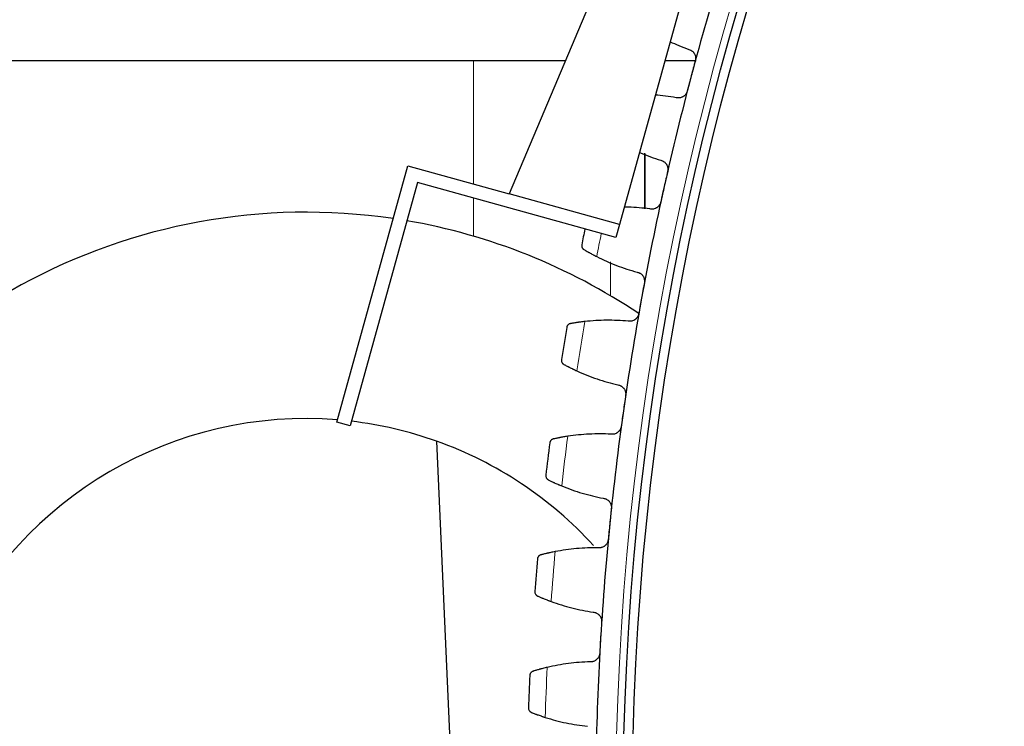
# Model space of a CAD drawing. Header units: inches. Extents: x 0 to 17820, y -10 to 12600.
# Tile 198 of 256: x 7592 to 7807, y 3833 to 3987. Entities that reach past the tile are written whole.
import ezdxf

# ---------------------------------------------------------------- set-up
doc = ezdxf.new("R2010")
doc.units = ezdxf.units.IN
doc.layers.add('1', color=7, linetype='Continuous', true_color=0xffffff)
doc.layers.add('254', color=7, linetype='Continuous', true_color=0xffffff)
doc.styles.add('latin_extended', font='simplex.shx')
doc.dimstyles.get("Standard").update_dxf_attribs({"dimtxt": 0.18, "dimasz": 0.18, "dimexe": 0.18, "dimexo": 0.0625, "dimgap": 0.09, "dimtad": 0, "dimtih": 1, "dimtoh": 1, "dimdec": 4, "dimzin": 0, "dimdsep": 46, "dimtxsty": 'Standard', "dimcen": 0.09, "dimadec": 0, "dimazin": 0, "dimtfac": 1, "dimtdec": 4, "dimtofl": 0, "dimtmove": 0, "dimatfit": 3, "dimfxl": 1, "dimtolj": 1, "dimtzin": 0, "dimarcsym": 0})

# ---------------------------------------------------------------- blocks, each defined once
blk = doc.blocks.new('_U12')
at = {"layer": '254', "color": 3, "linetype": 'Continuous', "lineweight": 13, "transparency": 16777216}
for p, q in [((7856.34, 6237.23), (6963.67, 6237.23)), ((6993.67, 6132.23), (6993.67, 3919.73)), ((8308.34, 3814.73), (6963.67, 3814.73))]:
    blk.add_line(p, q, dxfattribs=at)
at = {"layer": '254', "color": 3, "transparency": 16777216}
for points in [[(7011.17, 6132.23), (6976.17, 6132.23), (6993.67, 6237.23)], [(6976.17, 3919.73), (7011.17, 3919.73), (6993.67, 3814.73)]]:
    blk.add_solid(points, dxfattribs=at)
at = {"layer": 'Defpoints', "color": 0, "transparency": 16777216}
for p in [(7886.34, 6237.23), (6993.67, 3814.73), (8338.34, 3814.73)]:
    blk.add_point(p, dxfattribs=at)
at = {"layer": '254', "color": 2, "lineweight": 13, "transparency": 16777216, "insert": (6836.17, 4840.98), "char_height": 105, "attachment_point": 1, "rotation": 90, "style": 'latin_extended'}
blk.add_mtext('\\A1;2422', dxfattribs=at)

msp = doc.modelspace()

# ---------------------------------------------------------------- linework, layer by layer
at = {"layer": '1', "color": 2, "linetype": 'Continuous', "lineweight": 25}
for p, q in [((7752.424, 4075.968), (7698.467, 3948.761)), ((7759.17, 4074.097), (7722.558, 3942.08)), ((7710.762, 3977.733), (7512.31, 3977.733)), ((7739.137, 3977.733), (7732.446, 3977.733)), ((7728.161, 3945.482), (7728.161, 3957.532)), ((7660.9, 3898.99), (7676.4, 3954.88)), ((7676.4, 3954.88), (7698.467, 3948.761)), ((7678.489, 3951.188), (7663.791, 3898.188)), ((7721.756, 3939.189), (7678.489, 3951.188)), ((7722.558, 3942.08), (7698.467, 3948.761)), ((7722.558, 3942.08), (7721.756, 3939.189)), ((7663.791, 3898.188), (7660.9, 3898.99)), ((7682.672, 3894.8), (7689.542, 3737.457))]:
    msp.add_line(p, q, dxfattribs=at)
at = {"layer": '1', "color": 110, "linetype": 'Continuous', "lineweight": 13}
for p, q in [((7690.725, 3950.908), (7690.725, 3977.733)), ((7728.047, 3945.486), (7728.047, 3957.581)), ((7690.725, 3939.507), (7690.725, 3947.795)), ((7720.611, 3933.902), (7720.611, 3926.512))]:
    msp.add_line(p, q, dxfattribs=at)
msp.add_circle((8338.337, 3814.733), 616.6, dxfattribs=at)
at = {"layer": '1', "color": 2, "linetype": 'Continuous', "lineweight": 25}
for radius in [615, 613]:
    msp.add_circle((8338.337, 3814.733), radius, dxfattribs=at)
for centre, radius, start, end in [((8338.337, 3814.733), 621, 162.802548, 165.095541), ((8338.337, 3814.733), 621, 165.095541, 167.388535), ((8338.337, 3814.733), 621, 167.388535, 169.681529), ((7654.237, 3814.733), 130, 81.61313, 303.5025), ((7654.237, 3814.733), 130, 56.0925, 80.28563), ((8338.337, 3814.733), 636, 168.543286, 168.855957), ((8338.337, 3814.733), 621, 169.681529, 171.974522), ((8338.337, 3814.733), 636, 170.5071, 171.148951), ((7654.137, 3814.733), 85, 85.34973, 294.61532), ((8338.337, 3814.733), 621, 171.974522, 174.267516), ((7654.137, 3814.733), 85, 70.38468, 83.29733), ((7654.137, 3814.733), 85, 42.4374, 70.38468), ((8338.337, 3814.733), 636, 172.800094, 173.441944), ((8338.337, 3814.733), 621, 174.267516, 176.56051), ((8338.337, 3814.733), 636, 175.093087, 175.734938), ((8338.337, 3814.733), 621, 176.56051, 178.853503), ((8338.337, 3814.733), 636, 177.386081, 178.027932)]:
    msp.add_arc(centre, radius, start, end, dxfattribs=at)
at = {"layer": '1', "color": 110, "linetype": 'Continuous', "lineweight": 13}
for start, end in [(168.567026, 169.029392), (170.333665, 171.322386), (172.626659, 173.61538), (174.919652, 175.908373), (177.212646, 178.201367)]:
    msp.add_arc((8338.337, 3814.733), 632.294, start, end, dxfattribs=at)
at = {"layer": '1', "color": 2, "linetype": 'Continuous', "lineweight": 25}
for points, knots in [([(7733.607, 3981.929), (7734.235, 3981.632), (7735.588, 3981.029), (7736.97, 3980.49), (7737.713, 3980.222)], [0, 0, 0, 0, 0.4690383, 1, 1, 1, 1]), ([(7737.713, 3980.222), (7737.837, 3980.188), (7737.956, 3980.143), (7738.128, 3980.058), (7738.184, 3980.026), (7738.265, 3979.976), (7738.292, 3979.958), (7738.345, 3979.921), (7738.372, 3979.902), (7738.5, 3979.804), (7738.593, 3979.717), (7738.721, 3979.572), (7738.762, 3979.522), (7738.819, 3979.443), (7738.838, 3979.416), (7738.874, 3979.361), (7738.891, 3979.333), (7738.973, 3979.193), (7739.027, 3979.075), (7739.081, 3978.921), (7739.091, 3978.89), (7739.11, 3978.826), (7739.118, 3978.794), (7739.142, 3978.698), (7739.154, 3978.633), (7739.181, 3978.438), (7739.186, 3978.307), (7739.176, 3978.141), (7739.173, 3978.108), (7739.166, 3978.041), (7739.161, 3978.008), (7739.145, 3977.91), (7739.131, 3977.845), (7739.114, 3977.78)], [0, 0, 0, 0, 0.125, 0.125, 0.1875, 0.1875, 0.21875, 0.21875, 0.25, 0.25, 0.375, 0.375, 0.4375, 0.4375, 0.46875, 0.46875, 0.5, 0.5, 0.625, 0.625, 0.65625, 0.65625, 0.6875, 0.6875, 0.75, 0.75, 0.875, 0.875, 0.90625, 0.90625, 0.9375, 0.9375, 1, 1, 1, 1]), ([(7734.916, 3969.715), (7734.139, 3969.852), (7732.615, 3970.08), (7731.084, 3970.232), (7730.335, 3970.288)], [0, 0, 0, 0, 0.5113782, 1, 1, 1, 1]), ([(7737.346, 3971.138), (7737.329, 3971.073), (7737.289, 3970.947), (7737.21, 3970.766), (7737.146, 3970.65), (7737.093, 3970.566), (7737.075, 3970.538), (7737.037, 3970.484), (7737.018, 3970.457), (7736.917, 3970.327), (7736.827, 3970.231), (7736.704, 3970.124), (7736.679, 3970.103), (7736.64, 3970.072), (7736.627, 3970.062), (7736.601, 3970.042), (7736.534, 3969.994), (7736.411, 3969.915), (7736.296, 3969.856), (7736.178, 3969.803), (7736.118, 3969.779), (7735.933, 3969.716), (7735.808, 3969.687), (7735.617, 3969.661), (7735.554, 3969.656), (7735.457, 3969.652), (7735.425, 3969.652), (7735.36, 3969.653), (7735.328, 3969.654), (7735.168, 3969.663), (7735.041, 3969.683), (7734.916, 3969.715)], [0, 0, 0, 0, 0.0625, 0.125, 0.1875, 0.1875, 0.21875, 0.21875, 0.25, 0.25, 0.375, 0.375, 0.40625, 0.40625, 0.421875, 0.421875, 0.4375, 0.5, 0.5625, 0.5625, 0.625, 0.625, 0.75, 0.75, 0.8125, 0.8125, 0.84375, 0.84375, 0.875, 0.875, 1, 1, 1, 1]), ([(7726.891, 3957.821), (7726.977, 3957.783), (7727.784, 3957.432), (7729.33, 3956.81), (7730.82, 3956.297), (7731.573, 3956.059)], [0, 0, 0, 0, 0.0562142, 0.5281071, 1, 1, 1, 1]), ([(7731.573, 3956.059), (7731.698, 3956.03), (7731.819, 3955.989), (7731.994, 3955.911), (7732.051, 3955.882), (7732.134, 3955.835), (7732.162, 3955.818), (7732.217, 3955.783), (7732.244, 3955.765), (7732.376, 3955.673), (7732.473, 3955.589), (7732.606, 3955.45), (7732.649, 3955.401), (7732.709, 3955.324), (7732.729, 3955.298), (7732.767, 3955.245), (7732.785, 3955.218), (7732.873, 3955.081), (7732.932, 3954.966), (7732.992, 3954.813), (7733.003, 3954.783), (7733.024, 3954.72), (7733.034, 3954.688), (7733.061, 3954.593), (7733.076, 3954.529), (7733.111, 3954.335), (7733.121, 3954.204), (7733.118, 3954.038), (7733.116, 3954.004), (7733.112, 3953.938), (7733.108, 3953.905), (7733.096, 3953.806), (7733.085, 3953.74), (7733.071, 3953.675)], [0, 0, 0, 0, 0.125, 0.125, 0.1875, 0.1875, 0.21875, 0.21875, 0.25, 0.25, 0.375, 0.375, 0.4375, 0.4375, 0.46875, 0.46875, 0.5, 0.5, 0.625, 0.625, 0.65625, 0.65625, 0.6875, 0.6875, 0.75, 0.75, 0.875, 0.875, 0.90625, 0.90625, 0.9375, 0.9375, 1, 1, 1, 1]), ([(7731.57, 3946.967), (7731.555, 3946.902), (7731.52, 3946.774), (7731.449, 3946.59), (7731.389, 3946.472), (7731.34, 3946.386), (7731.323, 3946.357), (7731.287, 3946.301), (7731.269, 3946.274), (7731.173, 3946.139), (7731.088, 3946.041), (7730.969, 3945.928), (7730.944, 3945.906), (7730.907, 3945.874), (7730.894, 3945.863), (7730.869, 3945.843), (7730.804, 3945.792), (7730.684, 3945.708), (7730.572, 3945.644), (7730.456, 3945.587), (7730.397, 3945.56), (7730.214, 3945.49), (7730.09, 3945.456), (7729.901, 3945.423), (7729.838, 3945.415), (7729.742, 3945.407), (7729.709, 3945.406), (7729.645, 3945.404), (7729.613, 3945.403), (7729.452, 3945.406), (7729.325, 3945.421), (7729.198, 3945.448)], [0, 0, 0, 0, 0.0625, 0.125, 0.1875, 0.1875, 0.21875, 0.21875, 0.25, 0.25, 0.375, 0.375, 0.40625, 0.40625, 0.421875, 0.421875, 0.4375, 0.5, 0.5625, 0.5625, 0.625, 0.625, 0.75, 0.75, 0.8125, 0.8125, 0.84375, 0.84375, 0.875, 0.875, 1, 1, 1, 1]), ([(7729.198, 3945.448), (7728.416, 3945.554), (7726.849, 3945.724), (7724.965, 3945.834), (7723.864, 3945.858), (7723.549, 3945.862)], [0, 0, 0, 0, 0.4166016, 0.8332031, 1, 1, 1, 1]), ([(7714.33, 3937.656), (7714.329, 3937.655), (7714.329, 3937.653), (7714.328, 3937.651), (7714.328, 3937.649), (7714.327, 3937.645), (7714.326, 3937.636), (7714.322, 3937.615), (7714.316, 3937.574), (7714.313, 3937.539), (7714.31, 3937.468), (7714.31, 3937.421), (7714.323, 3937.278), (7714.345, 3937.184), (7714.401, 3937.046), (7714.423, 3937), (7714.462, 3936.934), (7714.476, 3936.912), (7714.506, 3936.868), (7714.523, 3936.847), (7714.574, 3936.784), (7714.613, 3936.745), (7714.699, 3936.67), (7714.746, 3936.635), (7714.798, 3936.604)], [0, 0, 0, 0, 0.0039062, 0.0039062, 0.0078125, 0.0078125, 0.015625, 0.03125, 0.0625, 0.125, 0.125, 0.25, 0.25, 0.5, 0.5, 0.625, 0.625, 0.6875, 0.6875, 0.75, 0.75, 0.875, 0.875, 1, 1, 1, 1]), ([(7714.798, 3936.604), (7714.875, 3936.559), (7714.957, 3936.51), (7715.133, 3936.407), (7715.319, 3936.298), (7715.529, 3936.177), (7715.666, 3936.099), (7715.694, 3936.083), (7715.751, 3936.051), (7715.779, 3936.035), (7715.866, 3935.986), (7715.925, 3935.953), (7716.104, 3935.853), (7716.228, 3935.785), (7716.482, 3935.646), (7716.613, 3935.576), (7716.815, 3935.468), (7716.884, 3935.432), (7716.988, 3935.377), (7717.023, 3935.359), (7717.093, 3935.322), (7717.128, 3935.303), (7717.306, 3935.211), (7717.451, 3935.136), (7717.599, 3935.062)], [0, 0, 0, 0, 0.125, 0.125, 0.25, 0.375, 0.375, 0.40625, 0.40625, 0.4375, 0.4375, 0.5, 0.5, 0.625, 0.625, 0.75, 0.75, 0.8125, 0.8125, 0.84375, 0.84375, 0.875, 0.875, 1, 1, 1, 1]), ([(7726.404, 3931.67), (7726.531, 3931.645), (7726.653, 3931.609), (7726.831, 3931.538), (7726.889, 3931.512), (7726.974, 3931.468), (7727.003, 3931.452), (7727.059, 3931.42), (7727.086, 3931.403), (7727.222, 3931.315), (7727.322, 3931.236), (7727.461, 3931.102), (7727.506, 3931.055), (7727.569, 3930.981), (7727.59, 3930.955), (7727.63, 3930.904), (7727.649, 3930.877), (7727.742, 3930.744), (7727.806, 3930.631), (7727.872, 3930.482), (7727.885, 3930.451), (7727.908, 3930.39), (7727.919, 3930.358), (7727.95, 3930.264), (7727.967, 3930.201), (7728.01, 3930.009), (7728.026, 3929.878), (7728.029, 3929.712), (7728.029, 3929.678), (7728.027, 3929.612), (7728.025, 3929.578), (7728.017, 3929.479), (7728.008, 3929.413), (7727.996, 3929.347)], [0, 0, 0, 0, 0.125, 0.125, 0.1875, 0.1875, 0.21875, 0.21875, 0.25, 0.25, 0.375, 0.375, 0.4375, 0.4375, 0.46875, 0.46875, 0.5, 0.5, 0.625, 0.625, 0.65625, 0.65625, 0.6875, 0.6875, 0.75, 0.75, 0.875, 0.875, 0.90625, 0.90625, 0.9375, 0.9375, 1, 1, 1, 1]), ([(7715.02, 3920.901), (7714.856, 3920.883), (7714.695, 3920.865), (7714.38, 3920.827), (7714.071, 3920.788), (7713.776, 3920.748), (7713.559, 3920.718), (7713.487, 3920.708), (7713.382, 3920.692), (7713.347, 3920.687), (7713.277, 3920.677), (7713.243, 3920.672), (7713.073, 3920.647), (7712.813, 3920.607), (7712.576, 3920.568), (7712.349, 3920.53), (7712.242, 3920.512), (7712.115, 3920.49), (7712.09, 3920.486), (7712.041, 3920.477), (7711.968, 3920.465), (7711.9, 3920.452), (7711.856, 3920.445)], [0, 0, 0, 0, 0.125, 0.125, 0.25, 0.375, 0.375, 0.4375, 0.4375, 0.46875, 0.46875, 0.5, 0.5, 0.625, 0.75, 0.75, 0.875, 0.875, 0.90625, 0.90625, 0.9375, 1, 1, 1, 1]), ([(7726.765, 3922.585), (7726.753, 3922.519), (7726.723, 3922.39), (7726.659, 3922.203), (7726.604, 3922.083), (7726.559, 3921.994), (7726.542, 3921.965), (7726.509, 3921.908), (7726.492, 3921.88), (7726.402, 3921.742), (7726.32, 3921.64), (7726.206, 3921.522), (7726.182, 3921.5), (7726.146, 3921.466), (7726.134, 3921.455), (7726.109, 3921.433), (7726.047, 3921.38), (7725.931, 3921.291), (7725.821, 3921.223), (7725.707, 3921.161), (7725.649, 3921.132), (7725.47, 3921.055), (7725.347, 3921.016), (7725.16, 3920.975), (7725.096, 3920.964), (7725.001, 3920.953), (7724.969, 3920.95), (7724.904, 3920.945), (7724.872, 3920.944), (7724.711, 3920.941), (7724.583, 3920.95), (7724.456, 3920.972)], [0, 0, 0, 0, 0.0625, 0.125, 0.1875, 0.1875, 0.21875, 0.21875, 0.25, 0.25, 0.375, 0.375, 0.40625, 0.40625, 0.421875, 0.421875, 0.4375, 0.5, 0.5625, 0.5625, 0.625, 0.625, 0.75, 0.75, 0.8125, 0.8125, 0.84375, 0.84375, 0.875, 0.875, 1, 1, 1, 1]), ([(7711.856, 3920.445), (7711.796, 3920.434), (7711.74, 3920.418), (7711.634, 3920.379), (7711.585, 3920.356), (7711.492, 3920.303), (7711.448, 3920.273), (7711.368, 3920.209), (7711.331, 3920.174), (7711.263, 3920.1), (7711.232, 3920.061), (7711.178, 3919.981), (7711.154, 3919.939), (7711.112, 3919.853), (7711.094, 3919.808), (7711.073, 3919.741), (7711.063, 3919.706), (7711.054, 3919.666), (7711.05, 3919.646), (7711.049, 3919.637), (7711.048, 3919.631), (7711.047, 3919.628), (7711.047, 3919.625)], [0, 0, 0, 0, 0.125, 0.125, 0.25, 0.25, 0.375, 0.375, 0.5, 0.5, 0.625, 0.625, 0.75, 0.75, 0.875, 0.875, 0.9375, 0.96875, 0.984375, 0.9921875, 0.9921875, 1, 1, 1, 1]), ([(7709.911, 3912.592), (7709.911, 3912.59), (7709.911, 3912.589), (7709.91, 3912.586), (7709.91, 3912.584), (7709.909, 3912.58), (7709.908, 3912.571), (7709.905, 3912.55), (7709.901, 3912.509), (7709.9, 3912.474), (7709.899, 3912.403), (7709.901, 3912.355), (7709.92, 3912.214), (7709.946, 3912.12), (7710.006, 3911.984), (7710.03, 3911.94), (7710.072, 3911.875), (7710.087, 3911.853), (7710.119, 3911.811), (7710.136, 3911.791), (7710.191, 3911.73), (7710.231, 3911.692), (7710.319, 3911.621), (7710.368, 3911.588), (7710.422, 3911.559)], [0, 0, 0, 0, 0.0039062, 0.0039062, 0.0078125, 0.0078125, 0.015625, 0.03125, 0.0625, 0.125, 0.125, 0.25, 0.25, 0.5, 0.5, 0.625, 0.625, 0.6875, 0.6875, 0.75, 0.75, 0.875, 0.875, 1, 1, 1, 1]), ([(7710.422, 3911.559), (7710.5, 3911.517), (7710.584, 3911.471), (7710.763, 3911.375), (7710.954, 3911.273), (7711.168, 3911.162), (7711.309, 3911.089), (7711.338, 3911.074), (7711.395, 3911.045), (7711.425, 3911.03), (7711.513, 3910.984), (7711.573, 3910.954), (7711.757, 3910.861), (7711.883, 3910.798), (7712.142, 3910.669), (7712.276, 3910.604), (7712.483, 3910.504), (7712.552, 3910.471), (7712.658, 3910.42), (7712.694, 3910.403), (7712.766, 3910.369), (7712.802, 3910.352), (7712.983, 3910.267), (7713.131, 3910.199), (7713.281, 3910.13)], [0, 0, 0, 0, 0.125, 0.125, 0.25, 0.375, 0.375, 0.40625, 0.40625, 0.4375, 0.4375, 0.5, 0.5, 0.625, 0.625, 0.75, 0.75, 0.8125, 0.8125, 0.84375, 0.84375, 0.875, 0.875, 1, 1, 1, 1]), ([(7722.215, 3907.093), (7722.343, 3907.074), (7722.467, 3907.043), (7722.647, 3906.979), (7722.706, 3906.955), (7722.793, 3906.914), (7722.822, 3906.9), (7722.879, 3906.869), (7722.908, 3906.854), (7723.047, 3906.772), (7723.15, 3906.696), (7723.295, 3906.568), (7723.341, 3906.523), (7723.407, 3906.451), (7723.429, 3906.426), (7723.471, 3906.376), (7723.491, 3906.351), (7723.59, 3906.222), (7723.658, 3906.111), (7723.73, 3905.964), (7723.743, 3905.935), (7723.769, 3905.874), (7723.782, 3905.843), (7723.816, 3905.75), (7723.836, 3905.688), (7723.886, 3905.497), (7723.907, 3905.368), (7723.917, 3905.201), (7723.918, 3905.168), (7723.919, 3905.101), (7723.919, 3905.068), (7723.915, 3904.968), (7723.909, 3904.902), (7723.899, 3904.836)], [0, 0, 0, 0, 0.125, 0.125, 0.1875, 0.1875, 0.21875, 0.21875, 0.25, 0.25, 0.375, 0.375, 0.4375, 0.4375, 0.46875, 0.46875, 0.5, 0.5, 0.625, 0.625, 0.65625, 0.65625, 0.6875, 0.6875, 0.75, 0.75, 0.875, 0.875, 0.90625, 0.90625, 0.9375, 0.9375, 1, 1, 1, 1]), ([(7722.94, 3898.029), (7722.93, 3897.963), (7722.905, 3897.833), (7722.849, 3897.644), (7722.799, 3897.522), (7722.757, 3897.431), (7722.742, 3897.402), (7722.711, 3897.343), (7722.695, 3897.314), (7722.611, 3897.173), (7722.533, 3897.068), (7722.423, 3896.946), (7722.401, 3896.922), (7722.366, 3896.887), (7722.354, 3896.875), (7722.33, 3896.853), (7722.27, 3896.797), (7722.158, 3896.704), (7722.05, 3896.631), (7721.94, 3896.564), (7721.883, 3896.533), (7721.706, 3896.449), (7721.586, 3896.405), (7721.4, 3896.357), (7721.337, 3896.344), (7721.242, 3896.329), (7721.21, 3896.324), (7721.146, 3896.317), (7721.114, 3896.314), (7720.953, 3896.305), (7720.825, 3896.309), (7720.697, 3896.326)], [0, 0, 0, 0, 0.0625, 0.125, 0.1875, 0.1875, 0.21875, 0.21875, 0.25, 0.25, 0.375, 0.375, 0.40625, 0.40625, 0.421875, 0.421875, 0.4375, 0.5, 0.5625, 0.5625, 0.625, 0.625, 0.75, 0.75, 0.8125, 0.8125, 0.84375, 0.84375, 0.875, 0.875, 1, 1, 1, 1]), ([(7708.128, 3895.295), (7708.069, 3895.281), (7708.014, 3895.264), (7707.909, 3895.22), (7707.861, 3895.195), (7707.77, 3895.138), (7707.728, 3895.107), (7707.65, 3895.04), (7707.614, 3895.003), (7707.549, 3894.927), (7707.52, 3894.887), (7707.469, 3894.804), (7707.447, 3894.761), (7707.408, 3894.674), (7707.393, 3894.629), (7707.374, 3894.56), (7707.366, 3894.525), (7707.358, 3894.485), (7707.355, 3894.464), (7707.354, 3894.455), (7707.353, 3894.449), (7707.353, 3894.446), (7707.352, 3894.444)], [0, 0, 0, 0, 0.125, 0.125, 0.25, 0.25, 0.375, 0.375, 0.5, 0.5, 0.625, 0.625, 0.75, 0.75, 0.875, 0.875, 0.9375, 0.96875, 0.984375, 0.9921875, 0.9921875, 1, 1, 1, 1]), ([(7711.272, 3895.878), (7711.108, 3895.853), (7710.948, 3895.828), (7710.635, 3895.778), (7710.328, 3895.727), (7710.034, 3895.675), (7709.819, 3895.636), (7709.748, 3895.623), (7709.643, 3895.603), (7709.608, 3895.597), (7709.539, 3895.584), (7709.505, 3895.577), (7709.337, 3895.545), (7709.078, 3895.495), (7708.842, 3895.447), (7708.618, 3895.4), (7708.511, 3895.378), (7708.385, 3895.351), (7708.36, 3895.345), (7708.311, 3895.335), (7708.24, 3895.319), (7708.172, 3895.304), (7708.128, 3895.295)], [0, 0, 0, 0, 0.125, 0.125, 0.25, 0.375, 0.375, 0.4375, 0.4375, 0.46875, 0.46875, 0.5, 0.5, 0.625, 0.75, 0.75, 0.875, 0.875, 0.90625, 0.90625, 0.9375, 1, 1, 1, 1]), ([(7706.499, 3887.37), (7706.499, 3887.369), (7706.499, 3887.367), (7706.498, 3887.364), (7706.498, 3887.363), (7706.498, 3887.358), (7706.497, 3887.35), (7706.495, 3887.329), (7706.492, 3887.287), (7706.492, 3887.252), (7706.494, 3887.181), (7706.499, 3887.134), (7706.523, 3886.993), (7706.552, 3886.9), (7706.619, 3886.767), (7706.644, 3886.724), (7706.689, 3886.66), (7706.705, 3886.64), (7706.738, 3886.599), (7706.756, 3886.579), (7706.813, 3886.52), (7706.854, 3886.484), (7706.946, 3886.417), (7706.996, 3886.386), (7707.05, 3886.359)], [0, 0, 0, 0, 0.0039063, 0.0039063, 0.0078125, 0.0078125, 0.015625, 0.03125, 0.0625, 0.125, 0.125, 0.25, 0.25, 0.5, 0.5, 0.625, 0.625, 0.6875, 0.6875, 0.75, 0.75, 0.875, 0.875, 1, 1, 1, 1]), ([(7707.05, 3886.359), (7707.13, 3886.32), (7707.216, 3886.278), (7707.399, 3886.189), (7707.594, 3886.095), (7707.812, 3885.992), (7707.956, 3885.925), (7707.985, 3885.911), (7708.044, 3885.884), (7708.074, 3885.87), (7708.164, 3885.828), (7708.226, 3885.8), (7708.412, 3885.715), (7708.541, 3885.657), (7708.806, 3885.539), (7708.942, 3885.479), (7709.152, 3885.388), (7709.223, 3885.357), (7709.331, 3885.311), (7709.367, 3885.295), (7709.44, 3885.264), (7709.477, 3885.248), (7709.662, 3885.17), (7709.812, 3885.108), (7709.965, 3885.045)], [0, 0, 0, 0, 0.125, 0.125, 0.25, 0.375, 0.375, 0.40625, 0.40625, 0.4375, 0.4375, 0.5, 0.5, 0.625, 0.625, 0.75, 0.75, 0.8125, 0.8125, 0.84375, 0.84375, 0.875, 0.875, 1, 1, 1, 1]), ([(7719.013, 3882.368), (7719.142, 3882.354), (7719.267, 3882.328), (7719.449, 3882.271), (7719.509, 3882.25), (7719.598, 3882.212), (7719.628, 3882.199), (7719.686, 3882.171), (7719.715, 3882.157), (7719.857, 3882.08), (7719.963, 3882.009), (7720.113, 3881.887), (7720.161, 3881.843), (7720.23, 3881.774), (7720.253, 3881.751), (7720.297, 3881.703), (7720.318, 3881.678), (7720.422, 3881.553), (7720.494, 3881.445), (7720.572, 3881.301), (7720.587, 3881.272), (7720.615, 3881.212), (7720.629, 3881.182), (7720.667, 3881.091), (7720.689, 3881.029), (7720.747, 3880.841), (7720.773, 3880.712), (7720.79, 3880.546), (7720.792, 3880.513), (7720.795, 3880.446), (7720.796, 3880.413), (7720.796, 3880.313), (7720.793, 3880.247), (7720.786, 3880.18)], [0, 0, 0, 0, 0.125, 0.125, 0.1875, 0.1875, 0.21875, 0.21875, 0.25, 0.25, 0.375, 0.375, 0.4375, 0.4375, 0.46875, 0.46875, 0.5, 0.5, 0.625, 0.625, 0.65625, 0.65625, 0.6875, 0.6875, 0.75, 0.75, 0.875, 0.875, 0.90625, 0.90625, 0.9375, 0.9375, 1, 1, 1, 1]), ([(7720.1, 3873.341), (7720.093, 3873.274), (7720.073, 3873.143), (7720.024, 3872.952), (7719.979, 3872.828), (7719.941, 3872.736), (7719.927, 3872.706), (7719.899, 3872.646), (7719.884, 3872.616), (7719.805, 3872.472), (7719.732, 3872.364), (7719.627, 3872.238), (7719.606, 3872.213), (7719.572, 3872.176), (7719.561, 3872.164), (7719.538, 3872.141), (7719.48, 3872.082), (7719.371, 3871.985), (7719.267, 3871.908), (7719.159, 3871.837), (7719.103, 3871.804), (7718.931, 3871.712), (7718.812, 3871.664), (7718.628, 3871.608), (7718.566, 3871.592), (7718.471, 3871.573), (7718.44, 3871.568), (7718.376, 3871.558), (7718.344, 3871.554), (7718.184, 3871.538), (7718.056, 3871.537), (7717.927, 3871.549)], [0, 0, 0, 0, 0.0625, 0.125, 0.1875, 0.1875, 0.21875, 0.21875, 0.25, 0.25, 0.375, 0.375, 0.40625, 0.40625, 0.421875, 0.421875, 0.4375, 0.5, 0.5625, 0.5625, 0.625, 0.625, 0.75, 0.75, 0.8125, 0.8125, 0.84375, 0.84375, 0.875, 0.875, 1, 1, 1, 1]), ([(7705.41, 3870.016), (7705.351, 3870), (7705.296, 3869.98), (7705.194, 3869.933), (7705.146, 3869.905), (7705.058, 3869.845), (7705.017, 3869.812), (7704.942, 3869.742), (7704.908, 3869.704), (7704.846, 3869.625), (7704.819, 3869.584), (7704.771, 3869.499), (7704.75, 3869.455), (7704.715, 3869.366), (7704.701, 3869.321), (7704.685, 3869.252), (7704.678, 3869.217), (7704.673, 3869.176), (7704.67, 3869.155), (7704.669, 3869.146), (7704.669, 3869.14), (7704.669, 3869.137), (7704.668, 3869.134)], [0, 0, 0, 0, 0.125, 0.125, 0.25, 0.25, 0.375, 0.375, 0.5, 0.5, 0.625, 0.625, 0.75, 0.75, 0.875, 0.875, 0.9375, 0.96875, 0.984375, 0.9921875, 0.9921875, 1, 1, 1, 1]), ([(7708.527, 3870.724), (7708.365, 3870.693), (7708.206, 3870.662), (7707.895, 3870.599), (7707.59, 3870.535), (7707.299, 3870.472), (7707.085, 3870.424), (7707.015, 3870.408), (7706.91, 3870.385), (7706.876, 3870.377), (7706.808, 3870.361), (7706.774, 3870.353), (7706.607, 3870.315), (7706.351, 3870.254), (7706.117, 3870.196), (7705.894, 3870.141), (7705.789, 3870.114), (7705.664, 3870.082), (7705.639, 3870.076), (7705.591, 3870.063), (7705.52, 3870.045), (7705.453, 3870.027), (7705.41, 3870.016)], [0, 0, 0, 0, 0.125, 0.125, 0.25, 0.375, 0.375, 0.4375, 0.4375, 0.46875, 0.46875, 0.5, 0.5, 0.625, 0.75, 0.75, 0.875, 0.875, 0.90625, 0.90625, 0.9375, 1, 1, 1, 1]), ([(7704.099, 3862.032), (7704.099, 3862.031), (7704.098, 3862.029), (7704.098, 3862.027), (7704.098, 3862.025), (7704.098, 3862.021), (7704.097, 3862.012), (7704.096, 3861.991), (7704.095, 3861.949), (7704.097, 3861.914), (7704.101, 3861.843), (7704.108, 3861.796), (7704.138, 3861.656), (7704.171, 3861.565), (7704.242, 3861.435), (7704.27, 3861.392), (7704.317, 3861.331), (7704.333, 3861.311), (7704.369, 3861.271), (7704.387, 3861.252), (7704.446, 3861.196), (7704.489, 3861.161), (7704.583, 3861.097), (7704.635, 3861.069), (7704.69, 3861.044)], [0, 0, 0, 0, 0.0039063, 0.0039063, 0.0078125, 0.0078125, 0.015625, 0.03125, 0.0625, 0.125, 0.125, 0.25, 0.25, 0.5, 0.5, 0.625, 0.625, 0.6875, 0.6875, 0.75, 0.75, 0.875, 0.875, 1, 1, 1, 1]), ([(7704.69, 3861.044), (7704.771, 3861.008), (7704.859, 3860.969), (7705.046, 3860.888), (7705.244, 3860.802), (7705.466, 3860.708), (7705.612, 3860.646), (7705.642, 3860.634), (7705.702, 3860.609), (7705.732, 3860.596), (7705.824, 3860.558), (7705.887, 3860.533), (7706.077, 3860.455), (7706.207, 3860.402), (7706.477, 3860.295), (7706.615, 3860.24), (7706.829, 3860.157), (7706.901, 3860.13), (7707.011, 3860.088), (7707.048, 3860.074), (7707.122, 3860.046), (7707.159, 3860.031), (7707.347, 3859.961), (7707.5, 3859.904), (7707.655, 3859.848)], [0, 0, 0, 0, 0.125, 0.125, 0.25, 0.375, 0.375, 0.40625, 0.40625, 0.4375, 0.4375, 0.5, 0.5, 0.625, 0.625, 0.75, 0.75, 0.8125, 0.8125, 0.84375, 0.84375, 0.875, 0.875, 1, 1, 1, 1]), ([(7716.803, 3857.535), (7716.932, 3857.526), (7717.058, 3857.505), (7717.243, 3857.456), (7717.303, 3857.436), (7717.394, 3857.403), (7717.424, 3857.391), (7717.483, 3857.365), (7717.513, 3857.352), (7717.658, 3857.281), (7717.767, 3857.214), (7717.921, 3857.098), (7717.971, 3857.057), (7718.043, 3856.991), (7718.066, 3856.968), (7718.112, 3856.921), (7718.135, 3856.898), (7718.243, 3856.777), (7718.32, 3856.672), (7718.403, 3856.531), (7718.419, 3856.503), (7718.45, 3856.444), (7718.465, 3856.415), (7718.506, 3856.325), (7718.531, 3856.264), (7718.596, 3856.078), (7718.628, 3855.951), (7718.651, 3855.786), (7718.655, 3855.753), (7718.661, 3855.686), (7718.663, 3855.653), (7718.667, 3855.553), (7718.666, 3855.486), (7718.662, 3855.42)], [0, 0, 0, 0, 0.125, 0.125, 0.1875, 0.1875, 0.21875, 0.21875, 0.25, 0.25, 0.375, 0.375, 0.4375, 0.4375, 0.46875, 0.46875, 0.5, 0.5, 0.625, 0.625, 0.65625, 0.65625, 0.6875, 0.6875, 0.75, 0.75, 0.875, 0.875, 0.90625, 0.90625, 0.9375, 0.9375, 1, 1, 1, 1]), ([(7718.25, 3848.559), (7718.246, 3848.492), (7718.231, 3848.36), (7718.19, 3848.167), (7718.15, 3848.041), (7718.115, 3847.948), (7718.103, 3847.917), (7718.077, 3847.856), (7718.063, 3847.826), (7717.99, 3847.678), (7717.921, 3847.567), (7717.822, 3847.437), (7717.801, 3847.412), (7717.769, 3847.374), (7717.759, 3847.361), (7717.737, 3847.337), (7717.681, 3847.276), (7717.576, 3847.174), (7717.475, 3847.094), (7717.37, 3847.018), (7717.316, 3846.983), (7717.147, 3846.885), (7717.03, 3846.831), (7716.849, 3846.768), (7716.787, 3846.75), (7716.694, 3846.727), (7716.662, 3846.72), (7716.599, 3846.708), (7716.567, 3846.703), (7716.408, 3846.68), (7716.28, 3846.675), (7716.151, 3846.681)], [0, 0, 0, 0, 0.0625, 0.125, 0.1875, 0.1875, 0.21875, 0.21875, 0.25, 0.25, 0.375, 0.375, 0.40625, 0.40625, 0.421875, 0.421875, 0.4375, 0.5, 0.5625, 0.5625, 0.625, 0.625, 0.75, 0.75, 0.8125, 0.8125, 0.84375, 0.84375, 0.875, 0.875, 1, 1, 1, 1]), ([(7703.705, 3844.648), (7703.647, 3844.63), (7703.593, 3844.608), (7703.492, 3844.557), (7703.446, 3844.528), (7703.36, 3844.464), (7703.32, 3844.429), (7703.248, 3844.356), (7703.216, 3844.317), (7703.157, 3844.235), (7703.131, 3844.193), (7703.087, 3844.106), (7703.068, 3844.062), (7703.037, 3843.972), (7703.025, 3843.926), (7703.011, 3843.856), (7703.006, 3843.821), (7703.002, 3843.779), (7703, 3843.759), (7703, 3843.75), (7702.999, 3843.744), (7702.999, 3843.741), (7702.999, 3843.738)], [0, 0, 0, 0, 0.125, 0.125, 0.25, 0.25, 0.375, 0.375, 0.5, 0.5, 0.625, 0.625, 0.75, 0.75, 0.875, 0.875, 0.9375, 0.96875, 0.984375, 0.9921875, 0.9921875, 1, 1, 1, 1]), ([(7706.791, 3845.481), (7706.63, 3845.443), (7706.473, 3845.405), (7706.164, 3845.33), (7705.862, 3845.255), (7705.574, 3845.18), (7705.362, 3845.124), (7705.293, 3845.105), (7705.189, 3845.077), (7705.155, 3845.068), (7705.088, 3845.049), (7705.054, 3845.04), (7704.889, 3844.995), (7704.636, 3844.924), (7704.404, 3844.857), (7704.184, 3844.793), (7704.079, 3844.762), (7703.956, 3844.725), (7703.932, 3844.717), (7703.884, 3844.703), (7703.814, 3844.682), (7703.747, 3844.661), (7703.705, 3844.648)], [0, 0, 0, 0, 0.125, 0.125, 0.25, 0.375, 0.375, 0.4375, 0.4375, 0.46875, 0.46875, 0.5, 0.5, 0.625, 0.75, 0.75, 0.875, 0.875, 0.90625, 0.90625, 0.9375, 1, 1, 1, 1]), ([(7702.714, 3836.619), (7702.714, 3836.617), (7702.714, 3836.616), (7702.714, 3836.613), (7702.714, 3836.612), (7702.714, 3836.607), (7702.714, 3836.598), (7702.713, 3836.577), (7702.714, 3836.536), (7702.717, 3836.5), (7702.724, 3836.43), (7702.733, 3836.383), (7702.768, 3836.245), (7702.805, 3836.155), (7702.882, 3836.027), (7702.911, 3835.986), (7702.96, 3835.927), (7702.977, 3835.907), (7703.014, 3835.869), (7703.034, 3835.851), (7703.095, 3835.797), (7703.139, 3835.764), (7703.236, 3835.704), (7703.288, 3835.677), (7703.345, 3835.655)], [0, 0, 0, 0, 0.0039062, 0.0039062, 0.0078125, 0.0078125, 0.015625, 0.03125, 0.0625, 0.125, 0.125, 0.25, 0.25, 0.5, 0.5, 0.625, 0.625, 0.6875, 0.6875, 0.75, 0.75, 0.875, 0.875, 1, 1, 1, 1]), ([(7703.345, 3835.655), (7703.427, 3835.622), (7703.516, 3835.587), (7703.706, 3835.513), (7703.908, 3835.435), (7704.133, 3835.35), (7704.282, 3835.295), (7704.312, 3835.283), (7704.373, 3835.261), (7704.404, 3835.249), (7704.497, 3835.215), (7704.561, 3835.192), (7704.754, 3835.122), (7704.886, 3835.074), (7705.16, 3834.978), (7705.3, 3834.929), (7705.517, 3834.855), (7705.59, 3834.83), (7705.702, 3834.792), (7705.739, 3834.78), (7705.814, 3834.755), (7705.852, 3834.742), (7706.043, 3834.679), (7706.197, 3834.629), (7706.355, 3834.578)], [0, 0, 0, 0, 0.125, 0.125, 0.25, 0.375, 0.375, 0.40625, 0.40625, 0.4375, 0.4375, 0.5, 0.5, 0.625, 0.625, 0.75, 0.75, 0.8125, 0.8125, 0.84375, 0.84375, 0.875, 0.875, 1, 1, 1, 1])]:
    msp.add_open_spline(points, degree=3, knots=knots, dxfattribs=at)
for points in [[(7739.114, 3977.78), (7738.82, 3976.673), (7738.525, 3975.566), (7738.23, 3974.459)], [(7738.23, 3974.459), (7737.936, 3973.352), (7737.641, 3972.245), (7737.346, 3971.138)], [(7733.071, 3953.675), (7732.82, 3952.557), (7732.57, 3951.439), (7732.32, 3950.321)], [(7732.32, 3950.321), (7732.07, 3949.203), (7731.82, 3948.085), (7731.57, 3946.967)], [(7717.599, 3935.062), (7718.304, 3934.704), (7719.73, 3934.026), (7721.911, 3933.122), (7724.133, 3932.33), (7725.642, 3931.877), (7726.404, 3931.67)], [(7727.996, 3929.347), (7727.791, 3928.22), (7727.586, 3927.093), (7727.381, 3925.966)], [(7727.381, 3925.966), (7727.175, 3924.839), (7726.97, 3923.712), (7726.765, 3922.585)], [(7724.456, 3920.972), (7723.67, 3921.046), (7722.098, 3921.154), (7719.739, 3921.196), (7717.38, 3921.119), (7715.807, 3920.987), (7715.02, 3920.901)], [(7713.281, 3910.13), (7714.001, 3909.8), (7715.453, 3909.18), (7717.668, 3908.365), (7719.92, 3907.662), (7721.446, 3907.27), (7722.215, 3907.093)], [(7723.899, 3904.836), (7723.739, 3903.701), (7723.579, 3902.567), (7723.419, 3901.433)], [(7723.419, 3901.433), (7723.259, 3900.298), (7723.1, 3899.164), (7722.94, 3898.029)], [(7720.697, 3896.326), (7719.909, 3896.369), (7718.334, 3896.413), (7715.975, 3896.361), (7713.621, 3896.19), (7712.054, 3895.995), (7711.272, 3895.878)], [(7709.965, 3885.045), (7710.697, 3884.745), (7712.172, 3884.183), (7714.418, 3883.457), (7716.697, 3882.845), (7718.238, 3882.514), (7719.013, 3882.368)], [(7720.786, 3880.18), (7720.672, 3879.04), (7720.557, 3877.9), (7720.443, 3876.761)], [(7720.443, 3876.761), (7720.329, 3875.621), (7720.214, 3874.481), (7720.1, 3873.341)], [(7717.927, 3871.549), (7717.138, 3871.56), (7715.562, 3871.542), (7713.208, 3871.395), (7710.862, 3871.13), (7709.305, 3870.873), (7708.527, 3870.724)], [(7707.655, 3859.848), (7708.398, 3859.577), (7709.895, 3859.075), (7712.168, 3858.439), (7714.469, 3857.919), (7716.022, 3857.65), (7716.803, 3857.535)], [(7718.662, 3855.42), (7718.593, 3854.276), (7718.525, 3853.133), (7718.456, 3851.989)], [(7718.456, 3851.989), (7718.387, 3850.846), (7718.319, 3849.702), (7718.25, 3848.559)], [(7716.151, 3846.681), (7715.362, 3846.661), (7713.788, 3846.579), (7711.441, 3846.339), (7709.108, 3845.979), (7707.562, 3845.66), (7706.791, 3845.481)], [(7706.355, 3834.578), (7707.109, 3834.338), (7708.624, 3833.896), (7710.921, 3833.351), (7713.241, 3832.924), (7714.803, 3832.717), (7715.588, 3832.633)]]:
    msp.add_open_spline(points, degree=3, dxfattribs=at)

# ---------------------------------------------------------------- dimensions: what is measured, and where the dimension line sits
at = {"layer": '254', "color": 2, "linetype": 'Continuous', "lineweight": 13}
dim = msp.add_linear_dim(base=(6993.666447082, 3814.732634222), p1=(7886.337394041, 6237.232633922), p2=(8338.337405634, 3814.732634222), angle=90, dimstyle='Standard', override={"dimscale": 30, "dimtxt": 3.5, "dimasz": 3.5, "dimexe": 1, "dimexo": 1, "dimgap": 1.75, "dimtad": 1, "dimtih": 0, "dimtoh": 0, "dimdec": 0, "dimlfac": 1, "dimzin": 8, "dimdsep": 46, "dimlunit": 2, "dimtxsty": 'latin_extended', "dimsah": 1, "dimse1": 0, "dimse2": 0, "dimsd1": 0, "dimsd2": 0, "dimclrd": 3, "dimclre": 3, "dimclrt": 2, "dimtol": 0, "dimtm": -0.1, "dimtfac": 0.714286, "dimtdec": 3, "dimtofl": 1, "dimtmove": 0, "dimtzin": 8, "dimlwd": 13, "dimlwe": 13}, dxfattribs=at)
dim.commit()
dim.dimension.update_dxf_attribs({"geometry": '_U12', "text_midpoint": (6993.666447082, 5025.982634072), "dimtype": 160})

doc.saveas('drawing.dxf')
